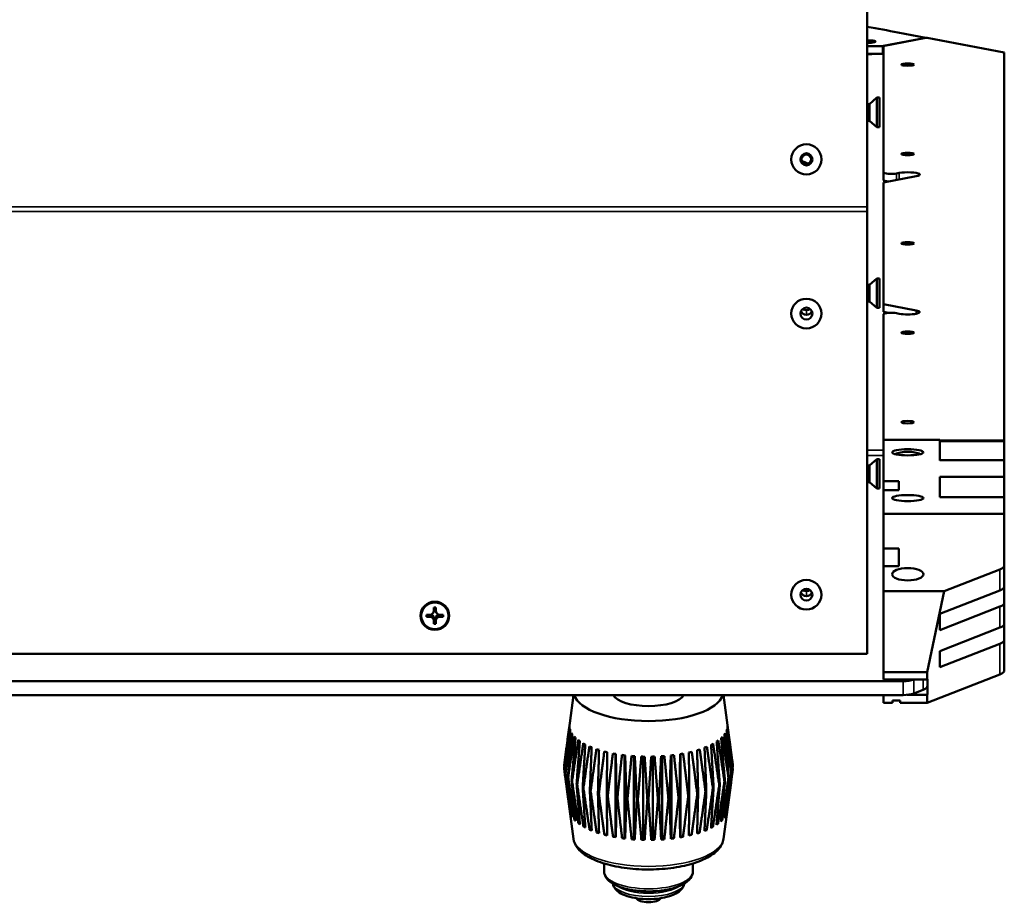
# Model space of a CAD drawing. Header units: inches. Extents: x 0.2 to 58.8, y 1.7 to 68.8.
# Tile 13 of 256: x 46 to 54.2, y 2.3 to 9.6. Entities that reach past the tile are written whole.
import ezdxf

# ---------------------------------------------------------------- set-up
doc = ezdxf.new("R2010")
doc.units = ezdxf.units.IN
doc.header["$MEASUREMENT"] = 0
doc.layers.add('Visible (ANSI)', color=7, linetype='Continuous', lineweight=50)
doc.layers.add('Visible Narrow (ANSI)', color=7, linetype='Continuous', lineweight=35)

msp = doc.modelspace()

# ---------------------------------------------------------------- linework, layer by layer
at = {"layer": 'Visible (ANSI)'}
for p, q in [((53.0469, 11.4177), (53.0469, 8.0294)), ((53.5319, 9.4306), (53.3017, 9.4743)), ((53.5319, 9.4287), (53.1769, 9.3612)), ((53.1829, 9.362), (53.5329, 9.4285)), ((53.5319, 9.4287), (53.5319, 9.4306)), ((53.5319, 9.4283), (53.5319, 9.4287)), ((53.5329, 9.4285), (53.5429, 9.4285)), ((53.5429, 9.4285), (54.1829, 9.3069)), ((53.0469, 9.3612), (53.1769, 9.3612)), ((53.1769, 9.3612), (53.1769, 9.2974)), ((53.1829, 8.314), (53.1829, 9.362)), ((54.1829, 9.3069), (54.1829, 6.092)), ((53.0469, 9.2974), (53.1769, 9.2974)), ((53.1769, 9.2974), (53.1829, 9.2986)), ((53.0658, 8.881), (53.1268, 8.934)), ((53.1268, 8.934), (53.1268, 8.69)), ((53.1488, 8.934), (53.1268, 8.934)), ((53.1488, 8.934), (53.1488, 8.69)), ((53.0658, 8.881), (53.0469, 8.881)), ((53.0658, 8.881), (53.0658, 8.743)), ((53.0658, 8.743), (53.0469, 8.743)), ((53.0658, 8.743), (53.1268, 8.69)), ((53.1488, 8.69), (53.1268, 8.69)), ((52.5232, 8.4014), (52.531, 8.3982)), ((53.1829, 8.314), (53.1829, 8.2501)), ((53.4537, 8.283), (53.1829, 8.2316)), ((53.2896, 8.3056), (53.3122, 8.3099)), ((53.1829, 7.2216), (53.1829, 8.2316)), ((53.0469, 7.9906), (53.0469, 8.0294)), ((53.0469, 7.9906), (53.0469, 4.3244)), ((53.0658, 7.3832), (53.1268, 7.4362)), ((53.1268, 7.4362), (53.1268, 7.1922)), ((53.1488, 7.4362), (53.1268, 7.4362)), ((53.1488, 7.4362), (53.1488, 7.1922)), ((53.0658, 7.3832), (53.0469, 7.3832)), ((53.0658, 7.3832), (53.0658, 7.2452)), ((53.0658, 7.2452), (53.0469, 7.2452)), ((53.0658, 7.2452), (53.1268, 7.1922)), ((53.1488, 7.1922), (53.1268, 7.1922)), ((53.1829, 7.2216), (53.4537, 7.1702)), ((53.1829, 7.1578), (53.1829, 7.2216)), ((53.2225, 7.1503), (53.1829, 7.1578)), ((53.1829, 6.098), (53.1829, 7.1392)), ((53.3122, 7.1433), (53.2896, 7.1476)), ((53.1829, 6.098), (53.6479, 6.098)), ((53.1829, 5.7552), (53.1829, 6.098)), ((53.6479, 5.9285), (53.6479, 6.098)), ((54.1829, 6.092), (53.6479, 6.092)), ((54.1829, 6.0865), (53.6479, 6.0865)), ((54.1829, 6.0865), (54.1829, 6.092)), ((54.1829, 5.9289), (54.1829, 6.0865)), ((53.0658, 5.8855), (53.0469, 5.8855)), ((53.0658, 5.8855), (53.1268, 5.9385)), ((53.0658, 5.8855), (53.0658, 5.7475)), ((53.1268, 5.9385), (53.1268, 5.6945)), ((53.1488, 5.9385), (53.1268, 5.9385)), ((53.1488, 5.9385), (53.1488, 5.6945)), ((54.1829, 5.9289), (53.6479, 5.9289)), ((54.1829, 5.9285), (54.1829, 5.9289)), ((54.1829, 5.9285), (54.1829, 5.792)), ((53.0658, 5.7475), (53.0469, 5.7475)), ((53.0658, 5.7475), (53.1268, 5.6945)), ((53.1829, 5.7552), (53.1829, 5.6824)), ((53.3079, 5.7552), (53.1829, 5.7552)), ((53.3079, 5.6824), (53.3079, 5.7552)), ((53.6479, 5.6225), (53.6479, 5.792)), ((53.6479, 5.792), (54.1829, 5.792)), ((54.1829, 5.792), (54.1829, 5.6228)), ((53.1488, 5.6945), (53.1268, 5.6945)), ((53.1829, 5.6824), (53.3079, 5.6824)), ((53.1829, 5.4859), (53.1829, 5.6824)), ((54.1829, 5.6228), (53.6479, 5.6228)), ((54.1829, 5.6225), (54.1829, 5.6228)), ((54.1829, 5.6225), (54.1829, 5.4859)), ((54.1829, 5.4859), (53.1829, 5.4859)), ((53.1829, 5.4859), (53.1829, 5.1981)), ((54.1829, 5.4859), (54.1829, 5.0594)), ((53.1829, 5.1981), (53.1829, 5.0519)), ((53.3079, 5.1981), (53.1829, 5.1981)), ((53.3079, 5.0519), (53.3079, 5.1981)), ((54.1829, 5.0594), (54.1829, 4.8853)), ((53.1829, 5.0519), (53.3079, 5.0519)), ((53.1829, 5.0519), (53.1829, 4.8452)), ((53.6854, 4.8452), (54.1463, 5.0249)), ((53.1829, 4.1727), (53.1829, 4.8452)), ((53.1829, 4.8452), (53.6854, 4.8452)), ((53.5429, 4.1727), (53.6854, 4.8452)), ((54.1463, 4.8509), (53.6479, 4.6566)), ((54.1829, 4.8853), (54.1829, 4.7509)), ((54.1829, 4.7509), (54.1829, 4.5769)), ((49.4521, 4.6667), (49.4556, 4.6734)), ((49.4556, 4.6809), (49.4556, 4.7079)), ((49.4556, 4.7079), (49.4736, 4.7079)), ((49.4577, 4.6776), (49.4556, 4.6776)), ((49.4697, 4.6858), (49.4595, 4.6858)), ((49.4736, 4.6776), (49.4714, 4.6776)), ((49.4736, 4.7079), (49.4736, 4.6809)), ((49.477, 4.6667), (49.4736, 4.6734)), ((53.6479, 4.5221), (54.1463, 4.7164)), ((53.6479, 4.6566), (53.6479, 4.5221)), ((49.3961, 4.6318), (49.3961, 4.6495)), ((49.3961, 4.6495), (49.4236, 4.6495)), ((49.4395, 4.6441), (49.3961, 4.6318)), ((49.4236, 4.6318), (49.3961, 4.6318)), ((49.4277, 4.6497), (49.4277, 4.6446)), ((49.4293, 4.65), (49.4293, 4.6493)), ((49.4395, 4.6462), (49.4395, 4.6441)), ((49.4395, 4.6441), (49.4435, 4.6441)), ((49.4556, 4.6284), (49.4577, 4.6284)), ((49.4556, 4.5734), (49.4556, 4.6004)), ((49.4736, 4.5734), (49.4556, 4.5734)), ((49.4595, 4.6134), (49.4697, 4.6134)), ((49.4608, 4.6183), (49.4683, 4.6183)), ((49.4714, 4.6284), (49.4736, 4.6284)), ((49.4736, 4.6004), (49.4736, 4.5734)), ((49.4857, 4.6441), (49.4896, 4.6441)), ((49.4896, 4.6441), (49.4896, 4.6462)), ((49.5331, 4.6318), (49.4896, 4.6441)), ((49.4999, 4.6493), (49.4999, 4.65)), ((49.5014, 4.6446), (49.5014, 4.6497)), ((49.5056, 4.6495), (49.5331, 4.6495)), ((49.5331, 4.6318), (49.5056, 4.6318)), ((49.5331, 4.6495), (49.5331, 4.6318)), ((54.1829, 4.4424), (54.1829, 4.5769)), ((54.1463, 4.5424), (53.6479, 4.3481)), ((53.6479, 4.2136), (54.1463, 4.408)), ((54.1829, 4.4424), (54.1829, 4.1892)), ((53.0469, 4.3244), (21.5729, 4.3244)), ((53.6479, 4.3481), (53.6479, 4.2136)), ((53.1829, 4.1128), (53.1829, 4.1727)), ((53.5429, 4.1727), (53.1829, 4.1727)), ((53.5429, 4.1128), (53.5429, 4.1727)), ((53.3452, 4.0986), (21.2747, 4.0986)), ((53.5429, 4.1128), (53.1829, 4.1128)), ((54.1463, 4.1547), (53.5429, 3.9194)), ((53.5479, 4.1148), (53.5429, 4.1128)), ((53.5469, 4.0621), (53.5469, 4.1144)), ((53.5479, 3.987), (53.5479, 4.1148)), ((53.4336, 3.9977), (53.5103, 4.0277)), ((53.3452, 3.9835), (21.2747, 3.9835)), ((50.6136, 3.9835), (50.5514, 3.5175)), ((51.8563, 3.9835), (51.934, 3.4016)), ((53.1829, 3.9194), (53.1829, 3.9835)), ((53.2566, 3.9194), (53.1829, 3.9194)), ((53.2566, 3.9379), (53.2566, 3.9194)), ((53.3196, 3.9379), (53.2566, 3.9379)), ((53.3196, 3.9194), (53.3196, 3.9379)), ((53.5429, 3.9194), (53.3196, 3.9194)), ((53.3769, 3.9851), (53.5429, 3.9851)), ((53.5429, 3.9851), (53.5479, 3.987)), ((53.5429, 3.9194), (53.5429, 3.9851)), ((50.9627, 3.496), (50.9627, 2.8159)), ((51.036, 3.4849), (51.036, 2.8044)), ((51.1125, 3.4774), (51.1125, 2.7965)), ((51.1909, 3.4734), (51.1909, 2.7924)), ((51.27, 3.4732), (51.27, 2.7922)), ((51.3486, 3.4767), (51.3486, 2.7958)), ((51.4254, 3.4839), (51.4254, 2.8033)), ((51.4991, 3.4946), (51.4991, 2.8145)), ((50.6133, 2.7936), (50.5359, 3.3732)), ((51.8566, 2.7936), (51.9185, 3.2573)), ((50.5866, 3.0122), (50.5848, 3.0125)), ((50.6032, 2.9803), (50.5979, 2.9809)), ((50.6298, 2.9497), (50.6211, 2.9502)), ((51.8455, 2.9468), (51.8365, 2.9463)), ((51.8698, 2.9774), (51.8641, 2.9768)), ((51.8842, 3.0089), (51.8819, 3.0085)), ((50.6659, 2.9208), (50.654, 2.9209)), ((50.7109, 2.894), (50.6961, 2.8934)), ((50.7642, 2.8698), (50.7466, 2.8682)), ((51.7171, 2.8655), (51.6992, 2.8673)), ((51.7685, 2.8905), (51.7534, 2.8911)), ((51.8116, 2.9177), (51.7994, 2.9177)), ((50.8249, 2.8486), (50.8049, 2.8457)), ((50.8921, 2.8307), (50.8699, 2.8262)), ((50.9627, 2.8159), (50.9407, 2.81)), ((50.9646, 2.8055), (50.9627, 2.8159)), ((51.036, 2.8044), (51.0161, 2.7974)), ((51.0413, 2.7942), (51.036, 2.8044)), ((51.1125, 2.7965), (51.095, 2.7886)), ((51.121, 2.7866), (51.1125, 2.7965)), ((51.1909, 2.7924), (51.1761, 2.7837)), ((51.2025, 2.783), (51.1909, 2.7924)), ((51.27, 2.7922), (51.2581, 2.7829)), ((51.2846, 2.7834), (51.27, 2.7922)), ((51.3486, 2.7958), (51.3398, 2.786)), ((51.3658, 2.7879), (51.3486, 2.7958)), ((51.4254, 2.8033), (51.4197, 2.7931)), ((51.445, 2.7962), (51.4254, 2.8033)), ((51.4991, 2.8145), (51.4968, 2.8041)), ((51.5209, 2.8084), (51.4991, 2.8145)), ((51.5923, 2.8242), (51.5699, 2.8289)), ((51.658, 2.8433), (51.6377, 2.8464)), ((50.8677, 2.588), (50.8677, 2.5218)), ((51.6022, 2.588), (51.6022, 2.5218))]:
    msp.add_line(p, q, dxfattribs=at)
for radius in [0.125, 0.125, 0.05, 0.0406]:
    msp.add_circle((52.5431, 8.4226), radius, dxfattribs=at)
for centre, major_axis, ratio, start_param, end_param in [((53.0644, 9.3983), (0.052, 0), 0.189943, 4.36915, 8.19722), ((53.0644, 9.3148), (-0.109, 0), 0.189943, 1.409548, 2.143256), ((52.3668, 8.3879), (0.1719, 0), 0.189943, 6.120664, 6.913589), ((53.2454, 8.314), (-0.0625, 0), 0.189943, 0, 2.356194), ((53.2454, 8.2501), (-0.0625, 0), 0.189943, 0, 1.195657), ((53.3829, 8.2964), (0.1, 0), 0.189943, 5.497787, 8.63938), ((52.5429, 7.2138), (0.0406, 0), 0.981793, 3.936961, 5.487817), ((52.5429, 7.183), (0.05, 0), 0.981793, 3.538914, 4.712389), ((52.5429, 7.183), (0.05, 0), 0.981793, 4.712389, 5.885864), ((53.2454, 7.1392), (-0.0625, 0), 0.189943, 3.926991, 6.283185), ((53.3829, 7.1568), (0.1, 0), 0.189943, 3.926991, 7.068583), ((53.3829, 5.9496), (0.13, 0), 0.389919, 0.644758, 2.496835), ((54.0579, 5.0594), (0.125, 0), 0.389919, 5.497787, 6.283185), ((52.5429, 4.8534), (0.05, 0), 0.981793, 3.538914, 4.712389), ((52.5429, 4.8843), (0.0406, 0), 0.981793, 3.936961, 5.487817), ((52.5429, 4.8534), (0.05, 0), 0.981793, 4.712389, 5.885864), ((54.0579, 4.8853), (0.125, 0), 0.389919, 5.497787, 6.283185), ((54.0579, 4.7509), (0.125, 0), 0.389919, 5.497787, 6.283185), ((49.4236, 4.6809), (0.032, 0), 0.981793, 4.712389, 6.283185), ((49.4236, 4.6932), (0.0377, 0), 0.981793, 5.846112, 6.081241), ((49.4236, 4.6854), (0.0359, 0), 0.703715, 5.968442, 6.299729), ((49.5056, 4.6932), (-0.0377, 0), 0.981793, 0.201944, 0.437073), ((49.5056, 4.6854), (-0.0359, 0), 0.703715, 6.266642, 6.597929), ((49.5056, 4.6809), (-0.032, 0), 0.981793, 0, 1.570796), ((49.4236, 4.6004), (0.032, 0), 0.981793, 0, 1.570796), ((49.4283, 4.6095), (0.0285, 0.0299), 0.749568, 0.588916, 0.920203), ((49.4236, 4.6127), (0.0377, 0), 0.981793, 1.133723, 1.419331), ((49.4236, 4.6127), (0.0377, 0), 0.981793, 0.556493, 1.014303), ((49.4236, 4.6127), (0.0377, 0), 0.981793, 0.151466, 0.437073), ((49.4236, 4.6142), (0, 0.0459), 0.783144, 4.695846, 5.027133), ((49.5056, 4.6127), (-0.0377, 0), 0.981793, 5.846112, 6.13172), ((49.5056, 4.6142), (0, -0.0459), 0.783144, 4.397645, 4.728932), ((49.5056, 4.6127), (0.0377, 0), 0.981793, 2.127289, 2.5851), ((49.5056, 4.6004), (-0.032, 0), 0.981793, 4.712389, 6.283185), ((49.5056, 4.6127), (0.0377, 0), 0.981793, 1.722262, 2.007869), ((49.5008, 4.6095), (-0.0285, 0.0299), 0.749568, 5.362983, 5.69427), ((54.0579, 4.5769), (0.125, 0), 0.389919, 5.497787, 6.283185), ((54.0579, 4.4424), (0.125, 0), 0.389919, 5.497787, 6.283185), ((54.0579, 4.1892), (0.125, 0), 0.389919, 5.497787, 6.283185), ((53.3452, 4.1473), (-0.125, 0), 0.389919, 1.570796, 2.355802), ((53.3452, 4.0322), (0.125, 0), 0.389919, 4.712389, 5.497787), ((53.4219, 4.0621), (0.125, 0), 0.389919, 5.497787, 6.283185), ((51.2349, 4.009), (0.6171, 0), 0.389919, 3.247761, 6.177017), ((51.2349, 4.009), (0.3, 0), 0.389919, 3.361343, 6.063435), ((51.2349, 3.7281), (-0.6546, 0), 0.389919, 6.254787, 6.297428), ((51.2349, 3.7281), (-0.6546, 0), 0.389919, 0.097265, 0.139907), ((51.2349, 3.7281), (-0.6546, 0), 0.389919, 0.222929, 0.26557), ((51.2349, 3.7281), (0.6546, 0), 0.389919, 6.129123, 6.171765), ((51.2349, 3.7281), (0.6546, 0), 0.389919, 6.254787, 6.297428), ((51.2349, 3.7281), (-0.6546, 0), 0.389919, 0.348593, 0.391234), ((51.2349, 3.7281), (0.6546, 0), 0.389919, 3.615849, 3.65849), ((51.2349, 3.7281), (0.6546, 0), 0.389919, 5.752132, 5.794774), ((51.2349, 3.7281), (0.6546, 0), 0.389919, 5.877796, 5.920437), ((51.2349, 3.7281), (0.6546, 0), 0.389919, 6.00346, 6.046101), ((51.2349, 3.7281), (0.6546, 0), 0.389919, 3.741513, 3.784154), ((51.2349, 3.7281), (0.6546, 0), 0.389919, 3.867177, 3.909818), ((51.2349, 3.7281), (0.6546, 0), 0.389919, 3.99284, 4.035482), ((51.2349, 3.7281), (0.6546, 0), 0.389919, 4.118504, 4.161145), ((51.2349, 3.7281), (0.6546, 0), 0.389919, 5.249477, 5.292119), ((51.2349, 3.7281), (0.6546, 0), 0.389919, 5.375141, 5.417782), ((51.2349, 3.7281), (0.6546, 0), 0.389919, 5.500805, 5.543446), ((51.2349, 3.7281), (0.6546, 0), 0.389919, 5.626468, 5.66911), ((51.2349, 3.7281), (0.6546, 0), 0.389919, 4.244168, 4.286809), ((51.2349, 3.7281), (0.6546, 0), 0.389919, 4.369831, 4.412473), ((51.2349, 3.7281), (0.6546, 0), 0.389919, 4.495495, 4.538136), ((51.2349, 3.7281), (0.6546, 0), 0.389919, 4.621159, 4.6638), ((51.2349, 3.7281), (0.6546, 0), 0.389919, 4.746822, 4.789464), ((51.2349, 3.7281), (0.6546, 0), 0.389919, 4.872486, 4.915128), ((51.2349, 3.7281), (0.6546, 0), 0.389919, 4.99815, 5.040791), ((51.2349, 3.7281), (0.6546, 0), 0.389919, 5.123814, 5.166455), ((51.2349, 3.3874), (-0.7, 0), 0.389919, 0.049191, 0.062318), ((51.2349, 3.3874), (0.7, 0), 0.389919, 6.206712, 6.219839), ((51.2349, 3.3874), (0.7, 0), 0.389919, 0.049191, 0.052015), ((51.2349, 3.3874), (-0.7, 0), 0.389919, 0.174854, 0.187982), ((51.2349, 3.3874), (-0.7, 0), 0.389919, 0.300518, 0.313645), ((51.2349, 3.3874), (-0.7, 0), 0.389919, 0.426182, 0.439309), ((51.2349, 3.3874), (-0.7, 0), 0.389919, 2.688128, 2.701256), ((51.2349, 3.3874), (0.7, 0), 0.389919, 5.955385, 5.968512), ((51.2349, 3.3874), (0.7, 0), 0.389919, 6.081048, 6.094176), ((51.2349, 3.3874), (-0.7, 0), 0.389919, 0.551845, 0.564973), ((51.2349, 3.3874), (-0.7, 0), 0.389919, 0.677509, 0.690636), ((51.2349, 3.3874), (-0.7, 0), 0.389919, 0.803173, 0.8163), ((51.2349, 3.3874), (-0.7, 0), 0.389919, 2.311137, 2.324265), ((51.2349, 3.3874), (-0.7, 0), 0.389919, 2.436801, 2.449928), ((51.2349, 3.3874), (-0.7, 0), 0.389919, 2.562465, 2.575592), ((51.2349, 3.3874), (-0.7, 0), 0.389919, 0.928836, 0.941964), ((51.2349, 3.3874), (-0.7, 0), 0.389919, 1.0545, 1.067627), ((51.2349, 3.3874), (-0.7, 0), 0.389919, 1.180164, 1.193291), ((51.2349, 3.3874), (-0.7, 0), 0.389919, 1.305828, 1.318955), ((51.2349, 3.3874), (-0.7, 0), 0.389919, 1.431491, 1.444619), ((51.2349, 3.3874), (-0.7, 0), 0.389919, 1.557155, 1.570282), ((51.2349, 3.3874), (-0.7, 0), 0.389919, 1.682819, 1.695946), ((51.2349, 3.3874), (-0.7, 0), 0.389919, 1.808482, 1.82161), ((51.2349, 3.3874), (-0.7, 0), 0.389919, 1.934146, 1.947273), ((51.2349, 3.3874), (-0.7, 0), 0.389919, 2.05981, 2.072937), ((51.2349, 3.3874), (-0.7, 0), 0.389919, 2.185474, 2.198601), ((51.2349, 3.0375), (-0.6533, 0), 0.389919, 0.098287, 0.138885), ((51.2349, 3.0375), (-0.6533, 0), 0.389919, 0.223951, 0.264549), ((51.2349, 3.0375), (-0.6533, 0), 0.389919, 0.349614, 0.390212), ((51.2349, 3.0375), (0.6533, 0), 0.389919, 5.878817, 5.919416), ((51.2349, 3.0375), (0.6533, 0), 0.389919, 6.004481, 6.045079), ((51.2349, 3.0375), (0.6533, 0), 0.389919, 6.130145, 6.170743), ((51.2349, 3.0375), (-0.6533, 0), 0.389919, 0.475278, 0.515876), ((51.2349, 3.0375), (-0.6533, 0), 0.389919, 0.600942, 0.64154), ((51.2349, 3.0375), (-0.6533, 0), 0.389919, 0.726606, 0.767204), ((51.2349, 3.0375), (-0.6533, 0), 0.389919, 2.360234, 2.400832), ((51.2349, 3.0375), (-0.6533, 0), 0.389919, 2.485897, 2.526495), ((51.2349, 3.0375), (-0.6533, 0), 0.389919, 2.611561, 2.652159), ((51.2349, 3.0375), (-0.6533, 0), 0.389919, 0.852269, 0.892867), ((51.2349, 3.0375), (-0.6533, 0), 0.389919, 0.977933, 1.018531), ((51.2349, 3.0375), (-0.6533, 0), 0.389919, 1.103597, 1.144195), ((51.2349, 3.0375), (-0.6533, 0), 0.389919, 1.22926, 1.269858), ((51.2349, 3.0375), (-0.6533, 0), 0.389919, 1.354924, 1.395522), ((51.2349, 3.0375), (-0.6533, 0), 0.389919, 1.480588, 1.521186), ((51.2349, 3.0375), (-0.6533, 0), 0.389919, 1.606251, 1.64685), ((51.2349, 3.0375), (-0.6533, 0), 0.389919, 1.731915, 1.772513), ((51.2349, 3.0375), (-0.6533, 0), 0.389919, 1.857579, 1.898177), ((51.2349, 3.0375), (-0.6533, 0), 0.389919, 1.983243, 2.023841), ((51.2349, 3.0375), (-0.6533, 0), 0.389919, 2.108906, 2.149504), ((51.2349, 3.0375), (-0.6533, 0), 0.389919, 2.23457, 2.275168), ((51.2349, 2.3054), (-0.0998, 0), 0.389919, 0.128741, 3.012852)]:
    msp.add_ellipse(centre, major_axis=major_axis, ratio=ratio, start_param=start_param, end_param=end_param, dxfattribs=at)
for centre, major_axis, ratio in [((53.3829, 9.2081), (0.052, 0), 0.189943), ((53.3829, 8.4674), (0.052, 0), 0.189943), ((53.3829, 7.7266), (0.052, 0), 0.189943), ((52.5429, 7.145), (0.125, 0), 0.981793), ((52.5429, 7.145), (-0.125, 0), 0.981793), ((52.5429, 7.145), (-0.05, 0), 0.981793), ((53.3829, 6.9858), (0.052, 0), 0.189943), ((53.3829, 6.245), (0.052, 0), 0.189943), ((53.3829, 5.9952), (0.13, 0), 0.194187), ((53.3829, 5.6157), (0.13, 0), 0.194187), ((53.3829, 4.9846), (-0.13, 0), 0.389919), ((52.5429, 4.8154), (0.125, 0), 0.981793), ((52.5429, 4.8154), (-0.125, 0), 0.981793), ((52.5429, 4.8154), (-0.05, 0), 0.981793), ((49.4646, 4.6406), (0.119, 0), 0.981793), ((49.4646, 4.6406), (0.1125, 0), 0.981793)]:
    msp.add_ellipse(centre, major_axis=major_axis, ratio=ratio, dxfattribs=at)
for points, degree in [([(53.0469, 9.5194), (53.1335, 9.5051), (53.2185, 9.4901), (53.3017, 9.4743)], 3), ([(49.4277, 4.6446), (49.4285, 4.6469), (49.4293, 4.6493)], 2), ([(49.4595, 4.6134), (49.4602, 4.6158), (49.4608, 4.6183)], 2), ([(49.4697, 4.6134), (49.469, 4.6158), (49.4683, 4.6183)], 2), ([(49.5014, 4.6446), (49.5007, 4.6469), (49.4999, 4.6493)], 2)]:
    msp.add_open_spline(points, degree=degree, dxfattribs=at)
for points, weights in [([(52.5584, 8.385), (52.5441, 8.3927), (52.531, 8.3982)], [1.88877208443, 1.94315044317, 1.97589134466]), ([(52.5397, 8.3822), (52.5476, 8.3848), (52.5563, 8.3842)], [2.01025203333, 1.98454033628, 1.91528273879]), ([(49.4556, 4.6734), (49.4556, 4.6734), (49.4556, 4.6809)], [1.01222273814, 1.03612392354, 1]), ([(49.4736, 4.6809), (49.4736, 4.6734), (49.4736, 4.6734)], [1, 1.03612392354, 1.01222273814]), ([(49.4435, 4.6441), (49.4327, 4.6318), (49.4236, 4.6318)], [1, 1.0434797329, 1]), ([(49.4556, 4.6004), (49.4556, 4.6094), (49.4556, 4.6323)], [1, 1.0434797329, 1]), ([(49.4736, 4.6323), (49.4736, 4.6094), (49.4736, 4.6004)], [1, 1.0434797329, 1]), ([(49.5056, 4.6318), (49.4964, 4.6318), (49.4857, 4.6441)], [1, 1.0434797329, 1]), ([(50.5804, 3.7245), (50.5589, 3.5566), (50.5358, 3.374)], [1, 1.00071566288, 1]), ([(50.5363, 3.4047), (50.5592, 3.5771), (50.5806, 3.7353)], [1, 1.00071566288, 1]), ([(50.5363, 3.3704), (50.5607, 3.544), (50.5835, 3.7033)], [1, 1.00071566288, 1]), ([(50.5868, 3.6925), (50.5669, 3.5237), (50.5456, 3.3399)], [1, 1.00071566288, 1]), ([(50.5473, 3.3364), (50.5727, 3.5112), (50.5966, 3.6717)], [1, 1.00071566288, 1]), ([(51.9225, 3.3361), (51.9014, 3.52), (51.8818, 3.6889)], [1, 1.00071566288, 1]), ([(51.8855, 3.6997), (51.9084, 3.5403), (51.9329, 3.3665)], [1, 1.00071566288, 1]), ([(51.9335, 3.3701), (51.9106, 3.5529), (51.8892, 3.7208)], [1, 1.00071566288, 1]), ([(51.8894, 3.7317), (51.911, 3.5734), (51.9341, 3.4008)], [1, 1.00071566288, 1]), ([(50.6033, 3.6611), (50.5854, 3.4913), (50.5663, 3.3066)], [1, 1.00071566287, 1]), ([(50.5691, 3.3032), (50.5953, 3.4793), (50.6197, 3.6409)], [1, 1.00071566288, 1]), ([(50.6298, 3.6308), (50.6142, 3.4602), (50.5976, 3.2745)], [1, 1.00071566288, 1]), ([(50.6014, 3.2713), (50.6279, 3.4487), (50.6526, 3.6115)], [1, 1.00071566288, 1]), ([(50.6659, 3.602), (50.6528, 3.4307), (50.6388, 3.2443)], [1, 1.00071566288, 1]), ([(51.8258, 3.241), (51.8121, 3.4275), (51.7994, 3.5988)], [1, 1.00071566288, 1]), ([(51.813, 3.6083), (51.8377, 3.4453), (51.8642, 3.2678)], [1, 1.00071566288, 1]), ([(51.8682, 3.271), (51.8518, 3.4568), (51.8365, 3.6274)], [1, 1.00071566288, 1]), ([(51.8469, 3.6375), (51.8714, 3.4757), (51.8977, 3.2995)], [1, 1.00071566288, 1]), ([(51.9006, 3.3029), (51.8817, 3.4878), (51.8641, 3.6576)], [1, 1.00071566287, 1]), ([(51.8712, 3.6682), (51.8951, 3.5075), (51.9207, 3.3326)], [1, 1.00071566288, 1]), ([(50.6437, 3.2413), (50.67, 3.4199), (50.6947, 3.584)], [1, 1.00071566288, 1]), ([(50.7109, 3.5752), (50.7006, 3.4033), (50.6895, 3.2163)], [1, 1.00071566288, 1]), ([(50.6954, 3.2135), (50.7211, 3.3935), (50.7452, 3.5587)], [1, 1.00071566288, 1]), ([(50.7642, 3.5507), (50.7568, 3.3784), (50.7488, 3.191)], [1, 1.00071566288, 1]), ([(50.7555, 3.1885), (50.7803, 3.3697), (50.8035, 3.5361)], [1, 1.00071566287, 1]), ([(50.8249, 3.5291), (50.8205, 3.3566), (50.8158, 3.1688)], [1, 1.00071566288, 1]), ([(50.8232, 3.1666), (50.8467, 3.349), (50.8687, 3.5166)], [1, 1.00071566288, 1]), ([(50.8921, 3.5107), (50.8908, 3.3379), (50.8894, 3.15)], [1, 1.00071566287, 1]), ([(51.5719, 3.1481), (51.5708, 3.3361), (51.5698, 3.5088)], [1, 1.00071566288, 1]), ([(51.5935, 3.5146), (51.6153, 3.3469), (51.6386, 3.1644)], [1, 1.00071566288, 1]), ([(51.6461, 3.1665), (51.6418, 3.3543), (51.6377, 3.5269)], [1, 1.00071566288, 1]), ([(51.6593, 3.5338), (51.6824, 3.3672), (51.7071, 3.1859)], [1, 1.00071566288, 1]), ([(51.7139, 3.1883), (51.7063, 3.3758), (51.6992, 3.5482)], [1, 1.00071566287, 1]), ([(51.7184, 3.556), (51.7425, 3.3906), (51.7682, 3.2105)], [1, 1.00071566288, 1]), ([(51.7741, 3.2133), (51.7634, 3.4004), (51.7534, 3.5723)], [1, 1.00071566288, 1]), ([(51.7699, 3.581), (51.7945, 3.4168), (51.8208, 3.238)], [1, 1.00071566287, 1]), ([(50.8974, 3.1483), (50.9192, 3.3318), (50.9395, 3.5003)], [1, 1.00071566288, 1]), ([(50.9647, 3.4956), (50.9665, 3.3229), (50.9684, 3.135)], [1, 1.00071566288, 1]), ([(50.9769, 3.1337), (50.9966, 3.3182), (51.0151, 3.4877)], [1, 1.00071566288, 1]), ([(51.0416, 3.4843), (51.0464, 3.3117), (51.0516, 3.124)], [1, 1.00071566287, 1]), ([(51.0605, 3.123), (51.0779, 3.3085), (51.0941, 3.4788)], [1, 1.00071566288, 1]), ([(51.1215, 3.4767), (51.1293, 3.3045), (51.1377, 3.1171)], [1, 1.00071566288, 1]), ([(51.1468, 3.1166), (51.1616, 3.3028), (51.1753, 3.4739)], [1, 1.00071566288, 1]), ([(51.2031, 3.4732), (51.2139, 3.3014), (51.2254, 3.1145)], [1, 1.00071566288, 1]), ([(51.2346, 3.1144), (51.2464, 3.3013), (51.2575, 3.473)], [1, 1.00071566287, 1]), ([(51.2853, 3.4736), (51.2988, 3.3024), (51.3132, 3.1162)], [1, 1.00071566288, 1]), ([(51.3223, 3.1166), (51.3311, 3.3039), (51.3393, 3.4761)], [1, 1.00071566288, 1]), ([(51.3667, 3.4781), (51.3827, 3.3076), (51.3998, 3.1221)], [1, 1.00071566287, 1]), ([(51.4087, 3.123), (51.4142, 3.3107), (51.4195, 3.4832)], [1, 1.00071566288, 1]), ([(51.4461, 3.4865), (51.4643, 3.3169), (51.4837, 3.1323)], [1, 1.00071566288, 1]), ([(51.4923, 3.1336), (51.4946, 3.3215), (51.4967, 3.4942)], [1, 1.00071566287, 1]), ([(51.522, 3.4987), (51.5422, 3.33), (51.5638, 3.1464)], [1, 1.00071566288, 1]), ([(50.538, 3.3915), (50.5372, 3.398), (50.5363, 3.4047)], [1.0000513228, 1.00002659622, 1]), ([(50.5848, 3.0125), (50.5614, 3.1836), (50.5363, 3.3704)], [1, 1.00075667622, 1]), ([(51.9329, 3.3665), (51.9077, 3.1799), (51.8842, 3.0089)], [1, 1.00075667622, 1]), ([(51.9185, 3.2573), (51.9259, 3.3129), (51.9335, 3.3701)], [1.00033066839, 1.00024404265, 1]), ([(51.9341, 3.4008), (51.933, 3.392), (51.9319, 3.3833)], [1, 1.00003528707, 1.00006728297]), ([(50.5456, 3.3399), (50.5675, 3.1636), (50.5879, 3.0022)], [1, 1.00075667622, 1]), ([(50.5979, 2.9809), (50.5735, 3.1509), (50.5473, 3.3364)], [1, 1.00075667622, 1]), ([(50.5663, 3.3066), (50.586, 3.1313), (50.6043, 2.9708)], [1, 1.00075667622, 1]), ([(50.6211, 2.9502), (50.596, 3.119), (50.5691, 3.3032)], [1, 1.00075667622, 1]), ([(50.5976, 3.2745), (50.6147, 3.1002), (50.6307, 2.9406)], [1, 1.00075667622, 1]), ([(50.654, 2.9209), (50.6286, 3.0884), (50.6014, 3.2713)], [1, 1.00075667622, 1]), ([(51.8642, 3.2678), (51.837, 3.0851), (51.8116, 2.9177)], [1, 1.00075667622, 1]), ([(51.8356, 2.9372), (51.8513, 3.0967), (51.8682, 3.271)], [1, 1.00075667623, 1]), ([(51.8977, 3.2995), (51.8707, 3.1154), (51.8455, 2.9468)], [1, 1.00075667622, 1]), ([(51.8631, 2.9674), (51.8812, 3.1277), (51.9006, 3.3029)], [1, 1.00075667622, 1]), ([(51.9207, 3.3326), (51.8944, 3.1472), (51.8698, 2.9774)], [1, 1.00075667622, 1]), ([(51.8806, 2.9986), (51.9008, 3.1599), (51.9225, 3.3361)], [1, 1.00075667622, 1]), ([(50.6388, 3.2443), (50.6532, 3.0707), (50.6666, 2.9118)], [1, 1.00075667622, 1]), ([(50.6961, 2.8934), (50.6708, 3.0597), (50.6437, 3.2413)], [1, 1.00075667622, 1]), ([(50.6895, 3.2163), (50.7009, 3.0433), (50.7115, 2.885)], [1, 1.00075667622, 1]), ([(50.7466, 2.8682), (50.7219, 3.0333), (50.6954, 3.2135)], [1, 1.00075667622, 1]), ([(50.7488, 3.191), (50.757, 3.0185), (50.7646, 2.8606)], [1, 1.00075667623, 1]), ([(50.8049, 2.8457), (50.781, 3.0096), (50.7555, 3.1885)], [1, 1.00075667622, 1]), ([(51.7071, 3.1859), (51.6817, 3.0071), (51.658, 2.8433)], [1, 1.00075667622, 1]), ([(51.6988, 2.8581), (51.7061, 3.0159), (51.7139, 3.1883)], [1, 1.00075667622, 1]), ([(51.7682, 3.2105), (51.7417, 3.0305), (51.7171, 2.8655)], [1, 1.00075667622, 1]), ([(51.7528, 2.8821), (51.7631, 3.0404), (51.7741, 3.2133)], [1, 1.00075667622, 1]), ([(51.8208, 3.238), (51.7938, 3.0566), (51.7685, 2.8905)], [1, 1.00075667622, 1]), ([(51.7986, 2.9087), (51.8117, 3.0675), (51.8258, 3.241)], [1, 1.00075667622, 1]), ([(50.8158, 3.1688), (50.8207, 2.9966), (50.8252, 2.839)], [1, 1.00075667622, 1]), ([(50.8699, 2.8262), (50.8474, 2.9889), (50.8232, 3.1666)], [1, 1.00075667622, 1]), ([(50.8894, 3.15), (50.8908, 2.978), (50.8922, 2.8206)], [1, 1.00075667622, 1]), ([(50.9407, 2.81), (50.9198, 2.9717), (50.8974, 3.1483)], [1, 1.00075667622, 1]), ([(50.9684, 3.135), (50.9664, 2.963), (50.9646, 2.8055)], [1, 1.00075667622, 1]), ([(51.0161, 2.7974), (50.9972, 2.9581), (50.9769, 3.1337)], [1, 1.00075667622, 1]), ([(51.0516, 3.124), (51.0463, 2.9517), (51.0413, 2.7942)], [1, 1.00075667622, 1]), ([(51.095, 2.7886), (51.0783, 2.9484), (51.0605, 3.123)], [1, 1.00075667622, 1]), ([(51.1377, 3.1171), (51.1291, 2.9445), (51.121, 2.7866)], [1, 1.00075667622, 1]), ([(51.1761, 2.7837), (51.162, 2.9428), (51.1468, 3.1166)], [1, 1.00075667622, 1]), ([(51.2254, 3.1145), (51.2136, 2.9414), (51.2025, 2.783)], [1, 1.00075667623, 1]), ([(51.2581, 2.7829), (51.2467, 2.9413), (51.2346, 3.1144)], [1, 1.00075667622, 1]), ([(51.3132, 3.1162), (51.2984, 2.9424), (51.2846, 2.7834)], [1, 1.00075667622, 1]), ([(51.3398, 2.786), (51.3313, 2.944), (51.3223, 3.1166)], [1, 1.00075667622, 1]), ([(51.3998, 3.1221), (51.3822, 2.9476), (51.3658, 2.7879)], [1, 1.00075667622, 1]), ([(51.4197, 2.7931), (51.4144, 2.9507), (51.4087, 3.123)], [1, 1.00075667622, 1]), ([(51.4837, 3.1323), (51.4637, 2.9568), (51.445, 2.7962)], [1, 1.00075667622, 1]), ([(51.4968, 2.8041), (51.4946, 2.9615), (51.4923, 3.1336)], [1, 1.00075667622, 1]), ([(51.5638, 3.1464), (51.5416, 2.97), (51.5209, 2.8084)], [1, 1.00075667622, 1]), ([(51.5698, 2.8187), (51.5708, 2.9761), (51.5719, 3.1481)], [1, 1.00075667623, 1]), ([(51.6386, 3.1644), (51.6147, 2.9868), (51.5923, 2.8242)], [1, 1.00075667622, 1]), ([(51.6375, 2.8368), (51.6416, 2.9943), (51.6461, 3.1665)], [1, 1.00075667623, 1])]:
    msp.add_rational_spline(points, weights, degree=2, dxfattribs=at)
for points, knots in [([(50.6133, 2.7936), (50.6168, 2.7671), (50.6281, 2.7422), (50.6654, 2.6916), (50.6948, 2.6675), (50.7719, 2.6217), (50.822, 2.6012), (50.9335, 2.5688), (50.9943, 2.5568), (51.1208, 2.5414), (51.1863, 2.5378), (51.3166, 2.5393), (51.3813, 2.5442), (51.5042, 2.5621), (51.5624, 2.5751), (51.6676, 2.6089), (51.7143, 2.6297), (51.7922, 2.6801), (51.8235, 2.71), (51.8493, 2.7614), (51.8544, 2.7773), (51.8566, 2.7936)], [0.750243, 0.750243, 0.750243, 0.750243, 0.978488, 0.978488, 1.278871, 1.278871, 1.628784, 1.628784, 1.96644, 1.96644, 2.297207, 2.297207, 2.626382, 2.626382, 2.95783, 2.95783, 3.297101, 3.297101, 3.646958, 3.646958, 3.787806, 3.787806, 3.787806, 3.787806]), ([(50.8677, 2.5218), (50.8677, 2.5061), (50.8722, 2.4907), (50.8891, 2.4605), (50.9027, 2.4464), (50.9409, 2.4177), (50.9679, 2.4043), (51.0297, 2.3823), (51.0643, 2.3737), (51.1373, 2.3618), (51.1755, 2.3584), (51.2521, 2.3566), (51.2905, 2.3582), (51.3645, 2.3662), (51.4001, 2.3726), (51.4655, 2.3902), (51.4952, 2.4013), (51.5466, 2.429), (51.5682, 2.4455), (51.5948, 2.4825), (51.6022, 2.5018), (51.6022, 2.5218)], [0.698228, 0.698228, 0.698228, 0.698228, 0.91239, 0.91239, 1.177548, 1.177548, 1.528358, 1.528358, 1.873836, 1.873836, 2.208299, 2.208299, 2.539414, 2.539414, 2.871984, 2.871984, 3.211901, 3.211901, 3.566369, 3.566369, 3.839821, 3.839821, 3.839821, 3.839821]), ([(50.9402, 2.4201), (50.9414, 2.4107), (50.9444, 2.4016), (50.9557, 2.3799), (50.9659, 2.3686), (50.9949, 2.3449), (51.0158, 2.3338), (51.0645, 2.3152), (51.0923, 2.3079), (51.1508, 2.2976), (51.1813, 2.2945), (51.2426, 2.2926), (51.2734, 2.2936), (51.333, 2.2995), (51.3616, 2.3045), (51.4149, 2.3183), (51.4392, 2.3272), (51.4821, 2.3497), (51.5006, 2.3634), (51.5219, 2.3926), (51.5278, 2.4058), (51.5297, 2.4201)], [0.74859, 0.74859, 0.74859, 0.74859, 0.898297, 0.898297, 1.143835, 1.143835, 1.492452, 1.492452, 1.846854, 1.846854, 2.185931, 2.185931, 2.520159, 2.520159, 2.855877, 2.855877, 3.200512, 3.200512, 3.563018, 3.563018, 3.789459, 3.789459, 3.789459, 3.789459])]:
    msp.add_open_spline(points, degree=3, knots=knots, dxfattribs=at)
at = {"layer": 'Visible Narrow (ANSI)'}
for p, q in [((53.2896, 8.2518), (53.2896, 8.3056)), ((53.3122, 8.3099), (53.3122, 8.2561)), ((21.5729, 8.0294), (53.0469, 8.0294)), ((21.5729, 7.9906), (53.0469, 7.9906)), ((53.4537, 7.1702), (53.4537, 7.1433)), ((53.0469, 6.0119), (53.1829, 6.0119)), ((53.1829, 5.9678), (53.0469, 5.9678)), ((54.1829, 5.9285), (53.6479, 5.9285)), ((54.1829, 5.6225), (53.6479, 5.6225)), ((54.1463, 4.8509), (54.1463, 5.0249)), ((54.1463, 4.5424), (54.1463, 4.7164)), ((54.1463, 4.1547), (54.1463, 4.408)), ((53.3452, 4.0986), (53.3452, 3.9835)), ((53.4336, 3.9977), (53.4336, 4.1128)), ((53.5103, 4.1128), (53.5103, 4.0277))]:
    msp.add_line(p, q, dxfattribs=at)
for centre, major_axis, start_param, end_param in [((51.2349, 2.8062), (0.6225, 0), 3.193607, 6.231171), ((51.2349, 2.5218), (0.3672, 0), 3.141593, 6.283185), ((51.2349, 2.4297), (0.2954, 0), 3.227423, 6.197355), ((51.2349, 2.4573), (0.2954, 0), 3.636787, 5.787991)]:
    msp.add_ellipse(centre, major_axis=major_axis, ratio=0.389919, start_param=start_param, end_param=end_param, dxfattribs=at)
for points in [[(52.5431, 8.3726), (52.5431, 8.3754), (52.5431, 8.3786), (52.5431, 8.382)], [(52.5429, 7.1339), (52.5429, 7.1418), (52.5429, 7.1547), (52.5429, 7.174)], [(52.5429, 4.8043), (52.5429, 4.8123), (52.5429, 4.8252), (52.5429, 4.8445)]]:
    msp.add_open_spline(points, degree=3, dxfattribs=at)

doc.saveas('drawing.dxf')
